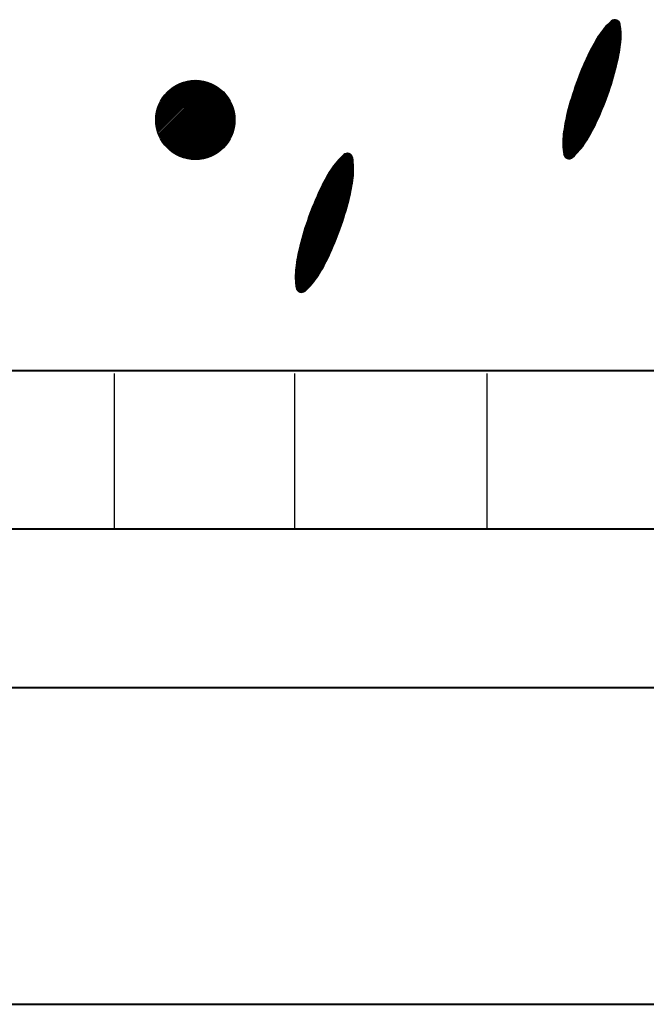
# Model space of a CAD drawing. Header units: millimetres. Extents: x -3143211 to -2549809, y 1060331 to 1341741.
# Tile 58 of 131: x -3025674 to -3024536, y 1104546 to 1106335. Entities that reach past the tile are written whole.
import ezdxf

# ---------------------------------------------------------------- set-up
doc = ezdxf.new("R2010")
doc.units = ezdxf.units.MM
doc.layers.add('8', color=2, linetype='Continuous')

msp = doc.modelspace()

# ---------------------------------------------------------------- linework, layer by layer
at = {"color": 188}
for p, q in [((-3024581.5342, 1106313.8), (-3024604.43538, 1106327.53186)), ((-3024581.68562, 1106315.98958), (-3024603.10238, 1106328.83136)), ((-3024581.87617, 1106318.20262), (-3024601.74578, 1106330.11671)), ((-3024582.10731, 1106320.44), (-3024600.36532, 1106331.38775)), ((-3024582.38064, 1106322.70268), (-3024598.9587, 1106332.64311)), ((-3024582.69791, 1106324.9917), (-3024597.3256, 1106333.76266)), ((-3024583.08043, 1106327.31985), (-3024595.23521, 1106334.60802)), ((-3024584.15116, 1106330.06066), (-3024592.31316, 1106334.95471)), ((-3024582.36341, 1106289.11179), (-3024618.67036, 1106310.88193)), ((-3024582.12924, 1106291.07016), (-3024617.60467, 1106312.34171)), ((-3024581.92036, 1106293.0437), (-3024616.51747, 1106313.7886)), ((-3024581.7402, 1106295.03446), (-3024615.40868, 1106315.22253)), ((-3024581.58941, 1106297.04282), (-3024614.27818, 1106316.64346)), ((-3024581.46866, 1106299.06921), (-3024613.12585, 1106318.05129)), ((-3024581.3787, 1106301.11405), (-3024611.95157, 1106319.44596)), ((-3024581.32032, 1106303.17783), (-3024610.75518, 1106320.82737)), ((-3024581.29436, 1106305.26105), (-3024609.53652, 1106322.19543)), ((-3024581.30175, 1106307.36426), (-3024608.29541, 1106323.55003)), ((-3024581.34346, 1106309.48806), (-3024607.03166, 1106324.89106)), ((-3024581.42056, 1106311.63308), (-3024605.74506, 1106326.21838)), ((-3024586.08552, 1106266.15819), (-3024630.17961, 1106292.59762)), ((-3024585.71404, 1106268.03424), (-3024629.27875, 1106294.15623)), ((-3024585.35345, 1106269.9168), (-3024628.36884, 1106295.70942)), ((-3024585.00381, 1106271.80594), (-3024627.4499, 1106297.25719)), ((-3024584.66519, 1106273.70169), (-3024626.52191, 1106298.79955)), ((-3024584.33769, 1106275.6041), (-3024625.58488, 1106300.33648)), ((-3024584.02138, 1106277.51322), (-3024624.63881, 1106301.86798)), ((-3024583.71635, 1106279.4291), (-3024623.6837, 1106303.39407)), ((-3024583.42268, 1106281.3518), (-3024622.71949, 1106304.9147)), ((-3024583.14046, 1106283.28136), (-3024621.73914, 1106306.42566)), ((-3024582.86977, 1106285.21784), (-3024620.73753, 1106307.92386)), ((-3024582.61073, 1106287.1613), (-3024619.71462, 1106309.4093)), ((-3024590.85142, 1106245.92926), (-3024639.49092, 1106275.09416)), ((-3024590.37577, 1106247.74283), (-3024638.68989, 1106276.71265)), ((-3024589.90548, 1106249.55963), (-3024637.87975, 1106278.32566)), ((-3024589.44068, 1106251.37972), (-3024637.06049, 1106279.93321)), ((-3024588.98462, 1106253.20504), (-3024636.23214, 1106281.5353)), ((-3024588.53892, 1106255.03657), (-3024635.3947, 1106283.13194)), ((-3024588.10362, 1106256.87435), (-3024634.54818, 1106284.72314)), ((-3024587.6788, 1106258.7184), (-3024633.69258, 1106286.3089)), ((-3024587.26451, 1106260.56878), (-3024632.82792, 1106287.88922)), ((-3024586.86082, 1106262.42551), (-3024631.9542, 1106289.46411)), ((-3024586.4678, 1106264.28863), (-3024631.07143, 1106291.03358)), ((-3024596.43393, 1106226.18997), (-3024647.82746, 1106257.00624)), ((-3024595.90014, 1106227.96869), (-3024647.0959, 1106258.66636)), ((-3024595.37157, 1106229.75054), (-3024646.35947, 1106260.32358)), ((-3024594.84823, 1106231.53552), (-3024645.6182, 1106261.97789)), ((-3024594.33013, 1106233.32365), (-3024644.87208, 1106263.62929)), ((-3024593.81729, 1106235.11493), (-3024644.12112, 1106265.27779)), ((-3024593.30972, 1106236.90937), (-3024643.36533, 1106266.92339)), ((-3024592.80744, 1106238.70697), (-3024642.6047, 1106268.5661)), ((-3024592.31045, 1106240.50776), (-3024641.83911, 1106270.20582)), ((-3024591.81878, 1106242.31173), (-3024641.06554, 1106271.84076)), ((-3024591.33243, 1106244.11889), (-3024640.2828, 1106273.47021)), ((-3024602.64652, 1106206.82849), (-3024655.55251, 1106238.55165)), ((-3024602.05613, 1106208.57327), (-3024654.87476, 1106240.24404)), ((-3024601.47082, 1106210.3211), (-3024654.19209, 1106241.93349)), ((-3024600.89061, 1106212.07198), (-3024653.50449, 1106243.61998)), ((-3024600.31552, 1106213.82593), (-3024652.81199, 1106245.30353)), ((-3024599.74554, 1106215.58295), (-3024652.11458, 1106246.98414)), ((-3024599.18071, 1106217.34305), (-3024651.41227, 1106248.66181)), ((-3024598.62101, 1106219.10624), (-3024650.70507, 1106250.33655)), ((-3024598.06648, 1106220.87252), (-3024649.99298, 1106252.00835)), ((-3024597.51711, 1106222.64189), (-3024649.27601, 1106253.67724)), ((-3024596.97292, 1106224.41438), (-3024648.55417, 1106255.3432)), ((-3025427.01446, 1106153.02099), (-3025355.23154, 1106224.80391)), ((-3025426.97828, 1106150.51159), (-3025352.72214, 1106224.76773)), ((-3025426.95966, 1106155.62138), (-3025357.83193, 1106224.74911)), ((-3025426.85992, 1106148.08436), (-3025350.29491, 1106224.64937)), ((-3025426.80292, 1106158.3237), (-3025360.53425, 1106224.59237)), ((-3025426.66662, 1106145.73208), (-3025347.94263, 1106224.45607)), ((-3025426.53042, 1106161.14178), (-3025363.35234, 1106224.31987)), ((-3025426.40439, 1106143.44873), (-3025345.65928, 1106224.19384)), ((-3025426.12422, 1106164.09357), (-3025366.30412, 1106223.91367)), ((-3025426.07828, 1106141.22925), (-3025343.4398, 1106223.86773)), ((-3025425.6926, 1106139.06935), (-3025341.2799, 1106223.48205)), ((-3025425.56034, 1106167.20303), (-3025369.41358, 1106223.34979)), ((-3025425.25103, 1106136.96533), (-3025339.17588, 1106223.04048)), ((-3025424.80545, 1106170.50351), (-3025372.71406, 1106222.5949)), ((-3025424.75675, 1106134.91403), (-3025337.12458, 1106222.5462)), ((-3025424.21252, 1106132.91267), (-3025335.12322, 1106222.00197)), ((-3025423.81072, 1106174.04382), (-3025376.25437, 1106221.60017)), ((-3025423.62076, 1106130.95885), (-3025333.1694, 1106221.41021)), ((-3025422.98358, 1106129.05044), (-3025331.26099, 1106220.77303)), ((-3025422.49933, 1106177.9008), (-3025380.11135, 1106220.28878)), ((-3025422.30286, 1106127.18558), (-3025329.39613, 1106220.09231)), ((-3024608.82828, 1106189.54731), (-3024662.05731, 1106221.46417)), ((-3024608.18752, 1106191.26189), (-3024661.42927, 1106223.18636)), ((-3024607.55175, 1106192.97946), (-3024660.79621, 1106224.90556)), ((-3024606.92099, 1106194.70003), (-3024660.15816, 1106226.62176)), ((-3024606.29524, 1106196.42361), (-3024659.51511, 1106228.33497)), ((-3024605.67451, 1106198.15019), (-3024658.86708, 1106230.04518)), ((-3024605.05882, 1106199.8798), (-3024658.21408, 1106231.75242)), ((-3024604.44816, 1106201.61242), (-3024657.55612, 1106233.45668)), ((-3024603.84255, 1106203.34808), (-3024656.89319, 1106235.15797)), ((-3024603.242, 1106205.08677), (-3024656.22532, 1106236.85629)), ((-3025421.58023, 1106125.36262), (-3025327.57318, 1106219.36968)), ((-3025420.81715, 1106123.58012), (-3025325.79067, 1106218.6066)), ((-3025420.73656, 1106182.20915), (-3025384.4197, 1106218.52601)), ((-3025420.01491, 1106121.83677), (-3025324.04732, 1106217.80436)), ((-3025419.17466, 1106120.13144), (-3025322.342, 1106216.96411)), ((-3025418.29739, 1106118.46312), (-3025320.67368, 1106216.08684)), ((-3025418.23953, 1106187.25176), (-3025389.46231, 1106216.02898)), ((-3025417.38401, 1106116.83092), (-3025319.04147, 1106215.17346)), ((-3025416.43531, 1106115.23404), (-3025317.44459, 1106214.22476)), ((-3025415.45197, 1106113.6718), (-3025315.88235, 1106213.24141)), ((-3025414.43458, 1106112.14359), (-3025314.35415, 1106212.22403)), ((-3025414.12903, 1106193.90786), (-3025396.11841, 1106211.91847)), ((-3025413.38369, 1106110.64891), (-3025312.85946, 1106211.17314)), ((-3025412.29971, 1106109.1873), (-3025311.39785, 1106210.08916)), ((-3025411.18303, 1106107.75839), (-3025309.96894, 1106208.97248)), ((-3025410.03395, 1106106.36189), (-3025308.57244, 1106207.8234)), ((-3025408.8527, 1106104.99755), (-3025307.20811, 1106206.64215)), ((-3025407.63946, 1106103.66521), (-3025305.87576, 1106205.42891)), ((-3025406.39434, 1106102.36475), (-3025304.5753, 1106204.18379)), ((-3025405.11739, 1106101.09612), (-3025303.30667, 1106202.90684)), ((-3024616.20391, 1106170.8832), (-3024668.63259, 1106202.32015)), ((-3024615.50874, 1106172.56516), (-3024668.06027, 1106204.07577)), ((-3024614.81849, 1106174.25006), (-3024667.48283, 1106205.82831)), ((-3024614.13315, 1106175.9379), (-3024666.90028, 1106207.57779)), ((-3024613.45273, 1106177.6287), (-3024666.31264, 1106209.32422)), ((-3024612.77724, 1106179.32245), (-3024665.71991, 1106211.0676)), ((-3024612.10669, 1106181.01917), (-3024665.12211, 1106212.80793)), ((-3024611.44109, 1106182.71885), (-3024664.51924, 1106214.54523)), ((-3024610.78044, 1106184.42149), (-3024663.91132, 1106216.2795)), ((-3024610.12475, 1106186.12712), (-3024663.29835, 1106218.01074)), ((-3024609.47402, 1106187.83572), (-3024662.68034, 1106219.73896)), ((-3025403.8086, 1106099.85932), (-3025302.06987, 1106201.59805)), ((-3025402.46791, 1106098.65443), (-3025300.86498, 1106200.25735)), ((-3025401.09518, 1106097.48157), (-3025299.69212, 1106198.88463)), ((-3025399.69023, 1106096.34093), (-3025298.55148, 1106197.47968)), ((-3025398.25281, 1106095.23277), (-3025297.44332, 1106196.04226)), ((-3025396.78259, 1106094.15741), (-3025296.36796, 1106194.57204)), ((-3025395.27919, 1106093.11523), (-3025295.32578, 1106193.06864)), ((-3025393.74214, 1106092.10669), (-3025294.31724, 1106191.53159)), ((-3025392.1709, 1106091.13234), (-3025293.34289, 1106189.96035)), ((-3025390.56486, 1106090.1928), (-3025292.40335, 1106188.35431)), ((-3025388.92329, 1106089.28878), (-3025291.49933, 1106186.71274)), ((-3025387.24539, 1106088.4211), (-3025290.63165, 1106185.03484)), ((-3024623.42409, 1106154.22467), (-3024674.07179, 1106184.59372)), ((-3024622.68019, 1106155.87741), (-3024673.55128, 1106186.38041)), ((-3024621.94114, 1106157.53305), (-3024673.02555, 1106188.16395)), ((-3024621.20694, 1106159.1916), (-3024672.49458, 1106189.94436)), ((-3024620.4776, 1106160.85306), (-3024671.95841, 1106191.72165)), ((-3024619.75312, 1106162.51744), (-3024671.41703, 1106193.49582)), ((-3024619.03352, 1106164.18473), (-3024670.87047, 1106195.26688)), ((-3024618.31878, 1106165.85496), (-3024670.31873, 1106197.03484)), ((-3024617.60894, 1106167.52811), (-3024669.76183, 1106198.79969)), ((-3024616.90397, 1106169.20419), (-3024669.19978, 1106200.56147)), ((-3025385.53023, 1106087.59068), (-3025289.80123, 1106183.31967)), ((-3025383.77676, 1106086.79856), (-3025289.00911, 1106181.56621)), ((-3025381.98381, 1106086.04593), (-3025288.25648, 1106179.77326)), ((-3025380.15005, 1106085.33411), (-3025287.54466, 1106177.9395)), ((-3025378.27397, 1106084.6646), (-3025286.87515, 1106176.06342)), ((-3025376.35388, 1106084.03911), (-3025286.24966, 1106174.14333)), ((-3025374.38784, 1106083.45956), (-3025285.67011, 1106172.17729)), ((-3025372.37367, 1106082.92814), (-3025285.13869, 1106170.16312)), ((-3025370.30888, 1106082.44736), (-3025284.65791, 1106168.09832)), ((-3024631.20163, 1106137.90034), (-3024678.98573, 1106166.55234)), ((-3024630.38655, 1106139.51039), (-3024678.51836, 1106168.37089)), ((-3024629.58059, 1106141.12591), (-3024678.04562, 1106170.18621)), ((-3024628.78375, 1106142.7469), (-3024677.56751, 1106171.99831)), ((-3024627.99605, 1106144.37337), (-3024677.08405, 1106173.80721)), ((-3024627.21751, 1106146.00534), (-3024676.59526, 1106175.61291)), ((-3024626.44806, 1106147.64275), (-3024676.10115, 1106177.41542)), ((-3024625.68482, 1106149.28388), (-3024675.60173, 1106179.21474)), ((-3024624.92641, 1106150.92792), (-3024675.09702, 1106181.0109)), ((-3024624.17283, 1106152.57484), (-3024674.58704, 1106182.80389)), ((-3025368.19058, 1106082.02007), (-3025284.23062, 1106165.98003)), ((-3025366.01548, 1106081.64958), (-3025283.86014, 1106163.80493)), ((-3025363.77974, 1106081.33973), (-3025283.55028, 1106161.56919)), ((-3025361.4789, 1106081.095), (-3025283.30555, 1106159.26834)), ((-3025359.10765, 1106080.92066), (-3025283.13121, 1106156.8971)), ((-3025356.65969, 1106080.82303), (-3025283.03358, 1106154.44914)), ((-3025354.12743, 1106080.80971), (-3025283.02026, 1106151.91688)), ((-3025351.50155, 1106080.89), (-3025283.10056, 1106149.291)), ((-3024638.94599, 1106123.6549), (-3024682.75576, 1106149.92384)), ((-3024638.04927, 1106125.216), (-3024682.37932, 1106151.7969)), ((-3024637.16159, 1106126.78252), (-3024681.99211, 1106153.66351)), ((-3024636.28297, 1106128.35447), (-3024681.59419, 1106155.5237)), ((-3024635.4134, 1106129.93185), (-3024681.18564, 1106157.37751)), ((-3024634.5529, 1106131.51467), (-3024680.76652, 1106159.22499)), ((-3024633.70146, 1106133.10292), (-3024680.33689, 1106161.06616)), ((-3024632.8591, 1106134.69661), (-3024679.89681, 1106162.90107)), ((-3024632.02582, 1106136.29575), (-3024679.44635, 1106164.72975)), ((-3025348.77044, 1106081.07553), (-3025283.28608, 1106146.55989)), ((-3025345.91934, 1106081.38104), (-3025283.5916, 1106143.70879)), ((-3025342.92896, 1106081.82584), (-3025284.03639, 1106140.71841)), ((-3025339.77327, 1106082.43595), (-3025284.6465, 1106137.56272)), ((-3025336.41564, 1106083.24799), (-3025285.45854, 1106134.20509)), ((-3025332.80157, 1106084.31648), (-3025286.52704, 1106130.59101)), ((-3024648.45266, 1106108.36738), (-3024685.9107, 1106130.82773)), ((-3024647.43952, 1106109.85867), (-3024685.64631, 1106132.76799)), ((-3024646.44766, 1106111.36272), (-3024685.37033, 1106134.70129)), ((-3024645.47619, 1106112.879), (-3024685.08285, 1106136.6277)), ((-3024644.51618, 1106114.40215), (-3024684.78396, 1106138.54726)), ((-3024643.56521, 1106115.93072), (-3024684.47375, 1106140.46004)), ((-3024642.62328, 1106117.46472), (-3024684.1523, 1106142.36608)), ((-3024641.6904, 1106119.00413), (-3024683.8197, 1106144.26543)), ((-3024640.76655, 1106120.54897), (-3024683.47602, 1106146.15815)), ((-3024639.85175, 1106122.09922), (-3024683.12135, 1106148.04427)), ((-3025328.84315, 1106085.72932), (-3025287.93987, 1106126.6326)), ((-3025324.38041, 1106087.64647), (-3025289.85702, 1106122.16986)), ((-3025319.05284, 1106090.42846), (-3025292.63901, 1106116.84229)), ((-3024658.54093, 1106095.52738), (-3024687.33652, 1106112.79361)), ((-3024657.3325, 1106096.90157), (-3024687.29559, 1106114.86785)), ((-3024656.14626, 1106098.28907), (-3024687.22264, 1106116.92289)), ((-3024654.98206, 1106099.68979), (-3024687.11847, 1106118.95922)), ((-3024653.83975, 1106101.10363), (-3024686.98387, 1106120.97729)), ((-3024652.71921, 1106102.53052), (-3024686.81953, 1106122.97754)), ((-3024651.62033, 1106103.9704), (-3024686.62614, 1106124.96036)), ((-3024650.543, 1106105.4232), (-3024686.40432, 1106126.92614)), ((-3024649.48713, 1106106.88888), (-3024686.1634, 1106128.88047)), ((-3025311.47524, 1106095.46048), (-3025297.67103, 1106109.26468)), ((-3024659.77173, 1106094.1666), (-3024687.34453, 1106110.69963)), ((-3024661.02508, 1106092.81934), (-3024687.31867, 1106108.58534)), ((-3024662.30118, 1106091.48572), (-3024687.25793, 1106106.45013)), ((-3024663.60025, 1106090.16588), (-3024687.16118, 1106104.29333)), ((-3024664.92254, 1106088.85995), (-3024687.02723, 1106102.11423)), ((-3024666.26829, 1106087.5681), (-3024686.85479, 1106099.91205)), ((-3024667.63777, 1106086.29048), (-3024686.64244, 1106097.68594)), ((-3024669.0313, 1106085.02727), (-3024686.38865, 1106095.43497)), ((-3025067.48682, 1106060.38962), (-3025096.92168, 1106078.03917)), ((-3025067.46087, 1106062.47284), (-3025095.70302, 1106079.40723)), ((-3025067.46825, 1106064.57606), (-3025094.46192, 1106080.76183)), ((-3025067.50996, 1106066.69985), (-3025093.19817, 1106082.10285)), ((-3025067.58707, 1106068.84487), (-3025091.91157, 1106083.43017)), ((-3025067.70071, 1106071.0118), (-3025090.60189, 1106084.74366)), ((-3025067.85212, 1106073.20137), (-3025089.26888, 1106086.04315)), ((-3025068.04267, 1106075.41441), (-3025087.91229, 1106087.32851)), ((-3025068.27381, 1106077.65179), (-3025086.53183, 1106088.59955)), ((-3025068.54715, 1106079.91447), (-3025085.12521, 1106089.85491)), ((-3025068.86442, 1106082.2035), (-3025083.4921, 1106090.97446)), ((-3025069.24694, 1106084.53165), (-3025081.40171, 1106091.81982)), ((-3025070.31767, 1106087.27246), (-3025078.47967, 1106092.1665)), ((-3024670.51754, 1106083.81966), (-3024686.09174, 1106093.15816)), ((-3024672.37569, 1106082.83504), (-3024685.74988, 1106090.85439)), ((-3024674.83066, 1106082.20829), (-3024685.13401, 1106088.38632)), ((-3024678.99028, 1106082.60367), (-3024682.82569, 1106084.90344)), ((-3025070.18789, 1106034.72502), (-3025110.80532, 1106059.07978)), ((-3025069.88286, 1106036.6409), (-3025109.8502, 1106060.60587)), ((-3025069.58918, 1106038.56359), (-3025108.886, 1106062.1265)), ((-3025069.30696, 1106040.49315), (-3025107.90565, 1106063.63745)), ((-3025069.03628, 1106042.42963), (-3025106.90404, 1106065.13566)), ((-3025068.77723, 1106044.37309), (-3025105.88113, 1106066.62109)), ((-3025068.52992, 1106046.32358), (-3025104.83686, 1106068.09372)), ((-3025068.29575, 1106048.28196), (-3025103.77117, 1106069.5535)), ((-3025068.08687, 1106050.25549), (-3025102.68397, 1106071.00039)), ((-3025067.90671, 1106052.24625), (-3025101.57518, 1106072.43433)), ((-3025067.75591, 1106054.25462), (-3025100.44468, 1106073.85525)), ((-3025067.63516, 1106056.281), (-3025099.29236, 1106075.26309)), ((-3025067.5452, 1106058.32584), (-3025098.11807, 1106076.65776)), ((-3025074.27012, 1106014.08614), (-3025120.71468, 1106041.93494)), ((-3025073.8453, 1106015.9302), (-3025119.85909, 1106043.52069)), ((-3025073.43101, 1106017.78057), (-3025118.99443, 1106045.10102)), ((-3025073.02733, 1106019.6373), (-3025118.12071, 1106046.67591)), ((-3025072.63431, 1106021.50043), (-3025117.23794, 1106048.24537)), ((-3025072.25203, 1106023.36999), (-3025116.34612, 1106049.80941)), ((-3025071.88055, 1106025.24603), (-3025115.44526, 1106051.36803)), ((-3025071.51995, 1106027.1286), (-3025114.53535, 1106052.92122)), ((-3025071.17031, 1106029.01773), (-3025113.6164, 1106054.46899)), ((-3025070.8317, 1106030.91348), (-3025112.68841, 1106056.01134)), ((-3025070.5042, 1106032.81589), (-3025111.75139, 1106057.54827)), ((-3025079.47623, 1105994.12116), (-3025129.53183, 1106024.13519)), ((-3025078.97394, 1105995.91877), (-3025128.77121, 1106025.77789)), ((-3025078.47696, 1105997.71955), (-3025128.00562, 1106027.41762)), ((-3025077.98528, 1105999.52352), (-3025127.23204, 1106029.05256)), ((-3025077.49893, 1106001.33069), (-3025126.44931, 1106030.682)), ((-3025077.01792, 1106003.14105), (-3025125.65742, 1106032.30596)), ((-3025076.54227, 1106004.95463), (-3025124.8564, 1106033.92444)), ((-3025076.07199, 1106006.77143), (-3025124.04625, 1106035.53745)), ((-3025075.60719, 1106008.59151), (-3025123.227, 1106037.145)), ((-3025075.15113, 1106010.41684), (-3025122.39865, 1106038.74709)), ((-3025074.70542, 1106012.24837), (-3025121.5612, 1106040.34374)), ((-3025085.34721, 1105974.55485), (-3025137.57877, 1106005.87361)), ((-3025084.78752, 1105976.31803), (-3025136.87157, 1106007.54834)), ((-3025084.23298, 1105978.08431), (-3025136.15948, 1106009.22015)), ((-3025083.68361, 1105979.85369), (-3025135.44252, 1106010.88903)), ((-3025083.13943, 1105981.62617), (-3025134.72068, 1106012.55499)), ((-3025082.60043, 1105983.40177), (-3025133.99397, 1106014.21803)), ((-3025082.06665, 1105985.18049), (-3025133.2624, 1106015.87816)), ((-3025081.53808, 1105986.96233), (-3025132.52598, 1106017.53538)), ((-3025081.01474, 1105988.74732), (-3025131.7847, 1106019.18968)), ((-3025080.49664, 1105990.53544), (-3025131.03858, 1106020.84108)), ((-3025079.9838, 1105992.32672), (-3025130.28763, 1106022.48958)), ((-3025091.22532, 1105957.09159), (-3025144.38059, 1105988.96422)), ((-3025090.61466, 1105958.82422), (-3025143.72262, 1105990.66848)), ((-3025090.00906, 1105960.55987), (-3025143.0597, 1105992.36976)), ((-3025089.40851, 1105962.29856), (-3025142.39183, 1105994.06808)), ((-3025088.81303, 1105964.04029), (-3025141.71901, 1105995.76344)), ((-3025088.22263, 1105965.78506), (-3025141.04127, 1105997.45584)), ((-3025087.63732, 1105967.53289), (-3025140.35859, 1105999.14528)), ((-3025087.05712, 1105969.28378), (-3025139.671, 1106000.83178)), ((-3025086.48202, 1105971.03773), (-3025138.97849, 1106002.51533)), ((-3025085.91205, 1105972.79475), (-3025138.28108, 1106004.19593)), ((-3025098.2732, 1105938.23096), (-3025151.28861, 1105970.01973)), ((-3025097.60759, 1105939.93064), (-3025150.68575, 1105971.75703)), ((-3025096.94694, 1105941.63329), (-3025150.07782, 1105973.49129)), ((-3025096.29125, 1105943.33891), (-3025149.46485, 1105975.22253)), ((-3025095.64053, 1105945.04752), (-3025148.84685, 1105976.95075)), ((-3025094.99478, 1105946.7591), (-3025148.22382, 1105978.67596)), ((-3025094.35402, 1105948.47368), (-3025147.59577, 1105980.39816)), ((-3025093.71826, 1105950.19125), (-3025146.96272, 1105982.11736)), ((-3025093.0875, 1105951.91182), (-3025146.32466, 1105983.83355)), ((-3025092.46175, 1105953.6354), (-3025145.68162, 1105985.54676)), ((-3025091.84102, 1105955.36199), (-3025145.03359, 1105987.25698)), ((-3025105.20002, 1105921.39653), (-3025157.03697, 1105952.47867)), ((-3025104.48529, 1105923.06675), (-3025156.48524, 1105954.24663)), ((-3025103.77544, 1105924.7399), (-3025155.92834, 1105956.01149)), ((-3025103.07048, 1105926.41598), (-3025155.36628, 1105957.77326)), ((-3025102.37041, 1105928.095), (-3025154.79909, 1105959.53195)), ((-3025101.67525, 1105929.77695), (-3025154.22677, 1105961.28756)), ((-3025100.98499, 1105931.46185), (-3025153.64933, 1105963.04011)), ((-3025100.29965, 1105933.1497), (-3025153.06679, 1105964.78959)), ((-3025099.61924, 1105934.84049), (-3025152.47914, 1105966.53602)), ((-3025098.94375, 1105936.53425), (-3025151.88642, 1105968.27939)), ((-3025112.61456, 1105904.85454), (-3025162.26765, 1105934.62721)), ((-3025111.85133, 1105906.49568), (-3025161.76824, 1105936.42654)), ((-3025111.09292, 1105908.13971), (-3025161.26353, 1105938.22269)), ((-3025110.33934, 1105909.78664), (-3025160.75354, 1105940.01568)), ((-3025109.5906, 1105911.43647), (-3025160.23829, 1105941.80552)), ((-3025108.8467, 1105913.0892), (-3025159.71779, 1105943.5922)), ((-3025108.10765, 1105914.74484), (-3025159.19205, 1105945.37575)), ((-3025107.37345, 1105916.40339), (-3025158.66109, 1105947.15616)), ((-3025106.64411, 1105918.06485), (-3025158.12491, 1105948.93345)), ((-3025105.91963, 1105919.72923), (-3025157.58354, 1105950.70762)), ((-3025120.7194, 1105888.72646), (-3025166.93302, 1105916.43678)), ((-3025119.86797, 1105890.31471), (-3025166.50339, 1105918.27795)), ((-3025119.0256, 1105891.90841), (-3025166.06332, 1105920.11286)), ((-3025118.19232, 1105893.50755), (-3025165.61286, 1105921.94155)), ((-3025117.36814, 1105895.11214), (-3025165.15223, 1105923.76414)), ((-3025116.55306, 1105896.72219), (-3025164.68487, 1105925.58268)), ((-3025115.74709, 1105898.33771), (-3025164.21212, 1105927.398)), ((-3025114.95025, 1105899.9587), (-3025163.73401, 1105929.21011)), ((-3025114.16256, 1105901.58517), (-3025163.25056, 1105931.019)), ((-3025113.38402, 1105903.21713), (-3025162.76176, 1105932.8247)), ((-3025128.78979, 1105874.67651), (-3025170.31881, 1105899.57788)), ((-3025127.8569, 1105876.21593), (-3025169.9862, 1105901.47723)), ((-3025126.93306, 1105877.76076), (-3025169.64253, 1105903.36994)), ((-3025126.01825, 1105879.31102), (-3025169.28786, 1105905.25606)), ((-3025125.11249, 1105880.86669), (-3025168.92226, 1105907.13563)), ((-3025124.21577, 1105882.42779), (-3025168.54583, 1105909.0087)), ((-3025123.3281, 1105883.99432), (-3025168.15862, 1105910.87531)), ((-3025122.44948, 1105885.56627), (-3025167.7607, 1105912.7355)), ((-3025121.57991, 1105887.14365), (-3025167.35215, 1105914.58931)), ((-3025138.88572, 1105859.74232), (-3025172.98604, 1105880.18934)), ((-3025137.78683, 1105861.1822), (-3025172.79264, 1105882.17216)), ((-3025136.7095, 1105862.635), (-3025172.57083, 1105884.13794)), ((-3025135.65364, 1105864.10067), (-3025172.32991, 1105886.09227)), ((-3025134.61917, 1105865.57918), (-3025172.07721, 1105888.03953)), ((-3025133.60602, 1105867.07047), (-3025171.81282, 1105889.97978)), ((-3025132.61416, 1105868.57452), (-3025171.53684, 1105891.91309)), ((-3025131.6427, 1105870.0908), (-3025171.24936, 1105893.83949)), ((-3025130.68268, 1105871.61395), (-3025170.95047, 1105895.75906)), ((-3025129.73171, 1105873.14252), (-3025170.64025, 1105897.67184)), ((-3025145.93823, 1105851.37839), (-3025173.51103, 1105867.91142)), ((-3025144.70744, 1105852.73918), (-3025173.50302, 1105870.0054)), ((-3025147.19158, 1105850.03113), (-3025173.48518, 1105865.79713)), ((-3025143.499, 1105854.11337), (-3025173.4621, 1105872.07965)), ((-3025148.46768, 1105848.69752), (-3025173.42443, 1105863.66192)), ((-3025142.31276, 1105855.50087), (-3025173.38914, 1105874.13469)), ((-3025141.14856, 1105856.90158), (-3025173.28498, 1105876.17102)), ((-3025140.00625, 1105858.31542), (-3025173.15037, 1105878.18909)), ((-3025149.76676, 1105847.37768), (-3025173.32768, 1105861.50513)), ((-3025151.08904, 1105846.07175), (-3025173.19374, 1105859.32603)), ((-3025152.43479, 1105844.77989), (-3025173.0213, 1105857.12384)), ((-3025153.80428, 1105843.50227), (-3025172.80895, 1105854.89773)), ((-3025155.1978, 1105842.23906), (-3025172.55516, 1105852.64677)), ((-3025156.68405, 1105841.03145), (-3025172.25825, 1105850.36995)), ((-3025158.5422, 1105840.04684), (-3025171.91639, 1105848.06618)), ((-3025160.99716, 1105839.42008), (-3025171.30052, 1105845.59812)), ((-3025165.15679, 1105839.81547), (-3025168.9922, 1105842.11523))]:
    msp.add_line(p, q, dxfattribs=at)
at = {"lineweight": 40}
for p, q in [((-3026114.44127, 1105697.53908), (-3019046.40657, 1105697.53908)), ((-3026114.44127, 1105409.53908), (-3019046.40657, 1105409.53908)), ((-3026114.44127, 1105121.53908), (-3019046.40657, 1105121.53908)), ((-3026114.44127, 1104545.53908), (-3019046.40657, 1104545.53908))]:
    msp.add_line(p, q, dxfattribs=at)
at = {"layer": '8', "color": 188}
for p, q in [((-3025502.73067, 1105692.07349), (-3025502.73067, 1105409.53908)), ((-3025174.88991, 1105692.07349), (-3025174.88991, 1105409.53908)), ((-3024825.19282, 1105692.07349), (-3024825.19282, 1105409.53908))]:
    msp.add_line(p, q, dxfattribs=at)
msp.add_circle((-3025355.01479, 1106152.80424), 72, dxfattribs=at)
for centre, radius, start, end in [((-3024512.27482, 1106234.32844), 131.0742, 131.49688885, 147.48478058), ((-3024592.63352, 1106325.16737), 9.79258, 70.33034797, 131.49688885), ((-3024592.63352, 1106325.16737), 9.79258, 9.16380704, 70.33034797), ((-3024712.36722, 1106305.85235), 131.0742, 353.17591533, 9.16380704), ((-3024363.60403, 1106139.55918), 307.38137, 147.48478058, 154.93456893), ((-3024887.42537, 1106326.80141), 307.38137, 345.72612698, 353.17591533), ((-3024111.6294, 1106021.71097), 585.55293, 154.93456893, 160.33034795), ((-3025157.0093, 1106395.38658), 585.55293, 340.33034795, 345.72612698), ((-3024111.6294, 1106021.71097), 585.55293, 160.33034795, 165.72612698), ((-3025157.0093, 1106395.38658), 585.55293, 334.93456893, 340.33034795), ((-3024381.21332, 1106090.29614), 307.38137, 165.72612698, 173.17591533), ((-3024905.03466, 1106277.53837), 307.38137, 327.48478058, 334.93456893), ((-3024556.27147, 1106111.2452), 131.0742, 173.17591533, 189.16380704), ((-3024756.36387, 1106182.7691), 131.0742, 311.49688885, 327.48478058), ((-3024998.44133, 1105991.54024), 131.0742, 131.49688885, 147.48478058), ((-3025078.80002, 1106082.37916), 9.79258, 70.33034797, 131.49688885), ((-3025078.80002, 1106082.37916), 9.79258, 9.16380704, 70.33034797), ((-3025198.53373, 1106063.06414), 131.0742, 353.17591533, 9.16380704), ((-3024676.00517, 1106091.93018), 9.79258, 189.16380704, 250.33034797), ((-3024676.00517, 1106091.93018), 9.79258, 250.33034797, 311.49688885), ((-3024849.77053, 1105896.77097), 307.38137, 147.48478058, 154.93456893), ((-3025373.59188, 1106084.0132), 307.38137, 345.72612698, 353.17591533), ((-3024597.7959, 1105778.92276), 585.55293, 154.93456893, 160.33034795), ((-3025643.1758, 1106152.59838), 585.55293, 340.33034795, 345.72612698), ((-3024597.7959, 1105778.92276), 585.55293, 160.33034795, 165.72612698), ((-3025643.1758, 1106152.59838), 585.55293, 334.93456893, 340.33034795), ((-3024867.37982, 1105847.50794), 307.38137, 165.72612698, 173.17591533), ((-3025391.20117, 1106034.75017), 307.38137, 327.48478058, 334.93456893), ((-3025042.43797, 1105868.457), 131.0742, 173.17591533, 189.16380704), ((-3025242.53037, 1105939.9809), 131.0742, 311.49688885, 327.48478058), ((-3025162.17168, 1105849.14198), 9.79258, 189.16380704, 250.33034797), ((-3025162.17168, 1105849.14198), 9.79258, 250.33034797, 311.49688885)]:
    msp.add_arc(centre, radius, start, end, dxfattribs=at)

doc.saveas('drawing.dxf')
